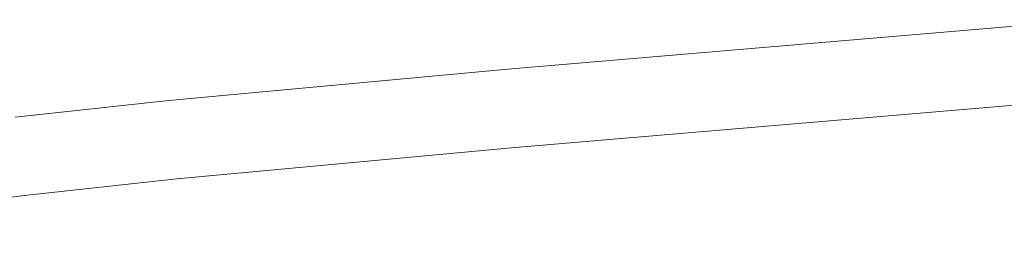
# Model space of a CAD drawing. Header units: metres. Extents: x 148316 to 148653, y 486436 to 486744.
# Tile 92 of 110: x 148562.648 to 148563.398, y 486715.72 to 486715.889. Entities that reach past the tile are written whole.
import ezdxf

# ---------------------------------------------------------------- set-up
doc = ezdxf.new("R2010")
doc.units = ezdxf.units.M
doc.header["$MEASUREMENT"] = 0
doc.layers.add('WVB-pen-brm-dik 018', color=6, linetype='Continuous', lineweight=13)
doc.layers.add('WVB-raster-60%', color=253, linetype='Continuous', lineweight=30)

# ---------------------------------------------------------------- blocks, each defined once
blk = doc.blocks.new('INZET')
at = {"layer": 'WVB-pen-brm-dik 018'}
for p, q in [((-0.0443737, -0.1248146), (-0.0431692, -0.1254577)), ((-0.0431692, -0.1254577), (-0.0443737, -0.1248146)), ((-0.0425109, -0.1254823), (-0.0430253, -0.1251944)), ((-0.0430253, -0.1251944), (-0.0425109, -0.1254823)), ((-0.0431692, -0.1254577), (-0.0426596, -0.1257429)), ((-0.0426596, -0.1257429), (-0.0431692, -0.1254577)), ((-0.0413896, -0.1261342), (-0.0425109, -0.1254823)), ((-0.0425109, -0.1254823), (-0.0413896, -0.1261342)), ((-0.0426596, -0.1257429), (-0.0415404, -0.1263936)), ((-0.0415404, -0.1263936), (-0.0426596, -0.1257429)), ((-0.039473, -0.1272679), (-0.0413896, -0.1261342)), ((-0.0413896, -0.1261342), (-0.039473, -0.1272679)), ((-0.0415404, -0.1263936), (-0.0396207, -0.127529)), ((-0.0396207, -0.127529), (-0.0415404, -0.1263936))]:
    blk.add_line(p, q, dxfattribs=at)

msp = doc.modelspace()

# ---------------------------------------------------------------- block references
at = {"layer": 'WVB-raster-60%', "xscale": 200, "yscale": 200, "zscale": 200, "rotation": 35.4407035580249}
msp.add_blockref('INZET', (148555.136, 486741.20415), dxfattribs=at)

doc.saveas('drawing.dxf')
